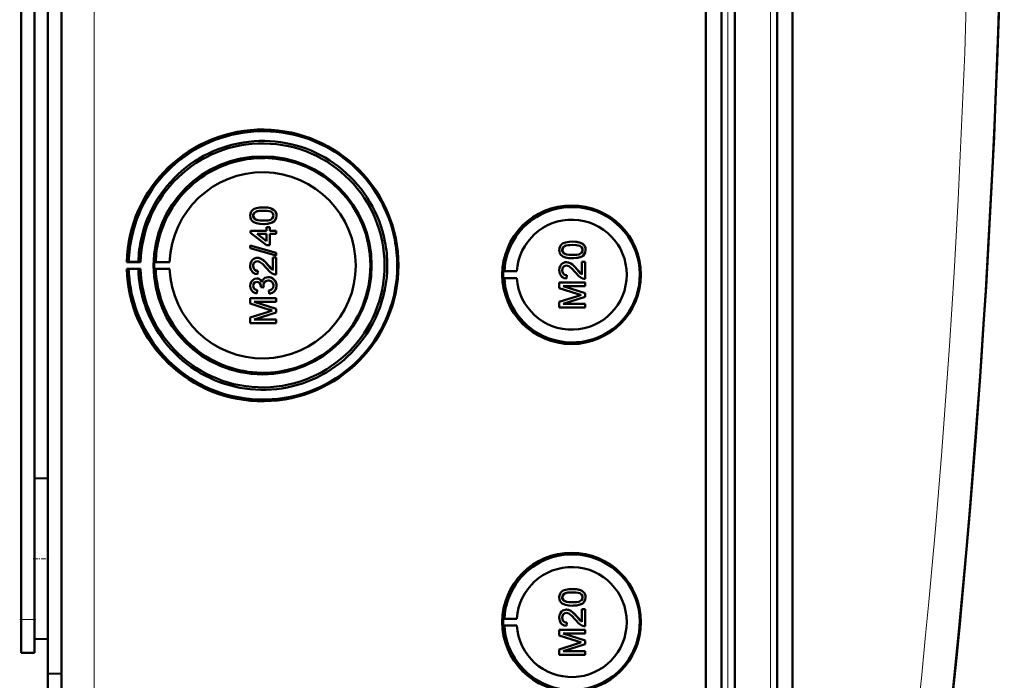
# Model space of a CAD drawing. Extents: x -1438 to 1837, y -1701 to 699.
# Tile 17 of 90: x 462 to 608, y -1413 to -1315. Entities that reach past the tile are written whole.
import ezdxf

# ---------------------------------------------------------------- set-up
doc = ezdxf.new("R2010")
doc.units = 0
doc.linetypes.add('DASHDOT', pattern=[18.5, 12, -3, 0.5, -3])

msp = doc.modelspace()

# ---------------------------------------------------------------- linework, layer by layer
at = {"color": 7, "lineweight": 50}
for p, q in [((467.79, -1439.41), (467.79, -1091.91)), ((563.49, -1439.68), (563.49, -1091.64)), ((565.79, -1091.63), (565.79, -1439.69)), ((567.79, -1091.63), (567.79, -1439.69)), ((574.04, -1439.69), (574.04, -1091.63)), ((576.33, -1439.66), (576.33, -1091.65)), ((567.79, -1106.62), (567.79, -1419.42)), ((463.79, -1388.85), (463.79, -1142.47)), ((465.79, -1266.59), (465.79, -1412.34)), ((461.79, -1404.26), (461.79, -1274.26)), ((497.77, -1343.06), (497.78, -1343.06)), ((496.26, -1344.3), (496.27, -1344.3)), ((496.53, -1344.81), (496.53, -1344.81)), ((499.72, -1344.29), (499.73, -1344.29)), ((497.77, -1345.53), (497.78, -1345.53)), ((498.24, -1346.02), (498.73, -1346.02)), ((498.24, -1346.52), (498.24, -1346.02)), ((498.73, -1346.02), (498.73, -1346.52)), ((498.73, -1346.02), (498.74, -1346.02)), ((498.74, -1346.02), (498.74, -1346.52)), ((499.35, -1345.15), (499.36, -1345.15)), ((495.87, -1346.52), (498.24, -1346.52)), ((495.87, -1346.86), (495.87, -1346.52)), ((498.24, -1348.69), (495.87, -1346.86)), ((496.85, -1347.01), (498.24, -1348.08)), ((498.24, -1347.01), (496.85, -1347.01)), ((496.86, -1347.01), (498.25, -1348.08)), ((498.24, -1348.08), (498.24, -1347.01)), ((498.73, -1346.52), (499.67, -1346.52)), ((498.73, -1347.01), (498.73, -1348.69)), ((499.67, -1347.01), (498.73, -1347.01)), ((498.74, -1347.01), (498.74, -1348.69)), ((499.67, -1346.52), (499.67, -1347.01)), ((499.67, -1346.52), (499.68, -1346.52)), ((499.67, -1347.01), (499.68, -1347.01)), ((499.68, -1346.52), (499.68, -1347.01)), ((495.82, -1348.73), (499.67, -1349.81)), ((495.82, -1349.13), (495.82, -1348.73)), ((495.82, -1348.73), (495.83, -1348.73)), ((499.67, -1350.22), (495.82, -1349.13)), ((495.83, -1348.73), (499.68, -1349.81)), ((498.73, -1348.69), (498.24, -1348.69)), ((498.73, -1348.69), (498.74, -1348.69)), ((542.15, -1349.39), (542.16, -1349.39)), ((543.66, -1348.15), (543.67, -1348.15)), ((545.61, -1349.38), (545.62, -1349.38)), ((496.88, -1350.57), (496.89, -1350.57)), ((499.18, -1352.4), (499.18, -1350.52)), ((499.18, -1350.52), (499.67, -1350.52)), ((499.67, -1349.81), (499.67, -1350.22)), ((499.67, -1349.81), (499.68, -1349.81)), ((499.67, -1350.22), (499.68, -1350.22)), ((499.67, -1350.52), (499.67, -1353.04)), ((499.67, -1350.52), (499.68, -1350.52)), ((499.68, -1349.81), (499.68, -1350.22)), ((499.68, -1350.52), (499.68, -1353.04)), ((542.42, -1349.9), (542.43, -1349.9)), ((543.66, -1350.62), (543.67, -1350.62)), ((545.24, -1350.25), (545.25, -1350.25)), ((477.79, -1351.13), (477.49, -1351.18)), ((477.49, -1351.18), (479.55, -1351.18)), ((477.49, -1352.18), (477.79, -1352.22)), ((479.55, -1352.18), (477.49, -1352.18)), ((479.21, -1351.15), (477.79, -1351.13)), ((477.79, -1352.22), (479.21, -1352.2)), ((479.55, -1351.18), (479.21, -1351.15)), ((479.21, -1352.2), (479.55, -1352.18)), ((481.79, -1351.15), (481.58, -1351.18)), ((481.58, -1351.18), (483.86, -1351.18)), ((481.79, -1352.21), (481.58, -1352.18)), ((481.58, -1352.18), (483.86, -1352.18)), ((483.86, -1351.18), (481.79, -1351.15)), ((483.86, -1352.18), (481.79, -1352.21)), ((496.26, -1351.76), (496.27, -1351.76)), ((498.46, -1351.64), (498.47, -1351.64)), ((498.47, -1351.64), (499.18, -1352.4)), ((542.77, -1351.21), (542.78, -1351.21)), ((544.35, -1352.28), (544.36, -1352.28)), ((544.36, -1352.28), (545.07, -1353.04)), ((545.07, -1351.16), (545.56, -1351.16)), ((545.07, -1353.05), (545.07, -1351.16)), ((545.56, -1351.16), (545.56, -1353.68)), ((545.56, -1351.16), (545.57, -1351.16)), ((545.57, -1351.16), (545.57, -1353.68)), ((496.8, -1353.63), (496.8, -1353.63)), ((496.95, -1352.49), (496.9, -1352.99)), ((496.9, -1352.99), (496.91, -1352.99)), ((496.96, -1352.49), (496.91, -1352.99)), ((496.95, -1352.49), (496.96, -1352.49)), ((498.51, -1353.43), (498.52, -1353.43)), ((499.67, -1353.04), (499.68, -1353.04)), ((533.37, -1352.56), (533.56, -1352.54)), ((533.37, -1352.56), (535.41, -1352.56)), ((533.37, -1353.56), (533.56, -1353.59)), ((533.37, -1353.56), (535.41, -1353.56)), ((533.56, -1352.54), (535.41, -1352.56)), ((533.56, -1353.59), (535.41, -1353.56)), ((542.15, -1352.41), (542.16, -1352.41)), ((542.85, -1353.14), (542.8, -1353.63)), ((542.85, -1353.14), (542.8, -1353.63)), ((542.8, -1353.63), (542.8, -1353.63)), ((542.85, -1353.14), (542.85, -1353.14)), ((545.56, -1353.68), (545.57, -1353.68)), ((496.26, -1354.71), (496.27, -1354.71)), ((497.4, -1354.92), (497.4, -1354.84)), ((497.84, -1354.97), (497.4, -1354.92)), ((497.79, -1354.65), (497.8, -1354.65)), ((497.84, -1354.97), (497.85, -1354.97)), ((499.72, -1354.7), (499.73, -1354.7)), ((541.71, -1354.22), (545.56, -1354.22)), ((541.71, -1355.04), (541.71, -1354.22)), ((544.37, -1355.89), (541.71, -1355.04)), ((542.3, -1354.77), (545.56, -1355.8)), ((545.56, -1354.77), (542.3, -1354.77)), ((542.31, -1354.77), (545.57, -1355.8)), ((545.56, -1354.22), (545.56, -1354.77)), ((545.56, -1354.22), (545.57, -1354.22)), ((545.56, -1354.77), (545.57, -1354.77)), ((545.57, -1354.22), (545.57, -1354.77)), ((495.82, -1356.54), (499.67, -1356.54)), ((495.82, -1357.35), (495.82, -1356.54)), ((496.86, -1355.36), (496.81, -1355.85)), ((496.85, -1355.36), (496.81, -1355.85)), ((496.81, -1355.85), (496.81, -1355.85)), ((496.85, -1355.36), (496.86, -1355.36)), ((498.63, -1355.9), (498.58, -1355.41)), ((498.63, -1355.9), (498.64, -1355.9)), ((499.67, -1356.54), (499.67, -1357.09)), ((499.67, -1356.54), (499.68, -1356.54)), ((499.68, -1356.54), (499.68, -1357.09)), ((541.71, -1357.11), (544.41, -1356.25)), ((545.56, -1356.36), (542.3, -1357.39)), ((545.57, -1356.36), (542.31, -1357.39)), ((545.56, -1355.8), (545.56, -1356.36)), ((545.56, -1355.8), (545.57, -1355.8)), ((545.56, -1356.36), (545.57, -1356.36)), ((545.57, -1355.8), (545.57, -1356.36)), ((498.47, -1358.21), (495.82, -1357.35)), ((496.41, -1357.09), (499.67, -1358.11)), ((499.67, -1357.09), (496.41, -1357.09)), ((496.42, -1357.09), (499.68, -1358.11)), ((499.67, -1357.09), (499.68, -1357.09)), ((499.67, -1358.11), (499.67, -1358.68)), ((499.67, -1358.11), (499.68, -1358.11)), ((499.68, -1358.11), (499.68, -1358.68)), ((541.71, -1357.93), (541.71, -1357.11)), ((545.56, -1357.93), (541.71, -1357.93)), ((542.3, -1357.39), (545.56, -1357.39)), ((545.56, -1357.39), (545.56, -1357.93)), ((545.56, -1357.39), (545.57, -1357.39)), ((545.56, -1357.93), (545.57, -1357.93)), ((545.57, -1357.39), (545.57, -1357.93)), ((495.82, -1359.43), (498.52, -1358.57)), ((495.82, -1360.25), (495.82, -1359.43)), ((499.67, -1358.68), (496.41, -1359.7)), ((499.68, -1358.68), (496.42, -1359.7)), ((499.67, -1358.68), (499.68, -1358.68)), ((499.67, -1360.25), (495.82, -1360.25)), ((496.41, -1359.7), (499.67, -1359.7)), ((499.67, -1359.7), (499.67, -1360.25)), ((499.67, -1359.7), (499.68, -1359.7)), ((499.67, -1360.25), (499.68, -1360.25)), ((499.68, -1359.7), (499.68, -1360.25)), ((463.79, -1383.36), (465.79, -1383.31)), ((463.79, -1383.36), (465.79, -1383.31)), ((463.79, -1395.26), (463.79, -1383.36)), ((463.79, -1407.16), (463.79, -1395.26)), ((543.66, -1399.76), (543.67, -1399.76)), ((463.79, -1404.26), (463.79, -1401.67)), ((542.15, -1401), (542.16, -1401)), ((542.42, -1401.51), (542.43, -1401.51)), ((545.24, -1401.85), (545.25, -1401.85)), ((545.61, -1400.99), (545.62, -1400.99)), ((542.77, -1402.82), (542.78, -1402.82)), ((543.66, -1402.23), (543.67, -1402.23)), ((545.07, -1402.77), (545.56, -1402.77)), ((545.07, -1404.65), (545.07, -1402.77)), ((545.56, -1402.77), (545.56, -1405.29)), ((545.56, -1402.77), (545.57, -1402.77)), ((545.57, -1402.77), (545.57, -1405.29)), ((461.79, -1409.26), (461.79, -1404.26)), ((463.79, -1409.26), (463.79, -1404.26)), ((533.37, -1404.17), (533.56, -1404.14)), ((533.37, -1404.17), (535.41, -1404.17)), ((533.56, -1404.14), (535.41, -1404.17)), ((542.15, -1404.02), (542.16, -1404.02)), ((542.85, -1404.75), (542.8, -1405.24)), ((542.85, -1404.75), (542.8, -1405.24)), ((542.85, -1404.75), (542.85, -1404.75)), ((544.35, -1403.89), (544.36, -1403.89)), ((544.36, -1403.89), (545.07, -1404.65)), ((533.37, -1405.17), (533.56, -1405.2)), ((533.37, -1405.17), (535.41, -1405.17)), ((533.56, -1405.2), (535.41, -1405.17)), ((541.71, -1405.83), (545.56, -1405.83)), ((541.71, -1406.64), (541.71, -1405.83)), ((542.3, -1406.38), (545.56, -1407.4)), ((545.56, -1406.38), (542.3, -1406.38)), ((542.31, -1406.38), (545.57, -1407.4)), ((542.8, -1405.24), (542.8, -1405.24)), ((545.56, -1405.29), (545.57, -1405.29)), ((545.56, -1405.83), (545.56, -1406.38)), ((545.56, -1405.83), (545.57, -1405.83)), ((545.56, -1406.38), (545.57, -1406.38)), ((545.57, -1405.83), (545.57, -1406.38)), ((463.79, -1407.16), (465.79, -1407.21)), ((544.37, -1407.5), (541.71, -1406.64)), ((541.71, -1408.72), (544.41, -1407.86)), ((545.56, -1407.4), (545.56, -1407.97)), ((545.56, -1407.4), (545.57, -1407.4)), ((545.57, -1407.4), (545.57, -1407.97)), ((461.79, -1409.26), (463.79, -1409.26)), ((541.71, -1409.54), (541.71, -1408.72)), ((545.56, -1407.97), (542.3, -1408.99)), ((542.3, -1408.99), (545.56, -1408.99)), ((545.57, -1407.97), (542.31, -1408.99)), ((545.56, -1407.97), (545.57, -1407.97)), ((545.56, -1408.99), (545.56, -1409.54)), ((545.56, -1408.99), (545.57, -1408.99)), ((545.57, -1408.99), (545.57, -1409.54)), ((545.56, -1409.54), (541.71, -1409.54)), ((545.56, -1409.54), (545.57, -1409.54)), ((465.79, -1412.34), (467.79, -1412.32)), ((465.79, -1437.62), (465.79, -1412.34))]:
    msp.add_line(p, q, dxfattribs=at)
at = {"color": 7, "lineweight": 18}
for p, q in [((472.66, -1439.41), (472.66, -1091.91)), ((566.76, -1091.63), (566.76, -1439.69)), ((573.07, -1439.69), (573.07, -1091.63)), ((461.79, -1404.26), (463.79, -1404.26))]:
    msp.add_line(p, q, dxfattribs=at)
at = {"color": 7, "linetype": 'DASHDOT', "lineweight": 18, "ltscale": 0.060001}
for p, q in [((463.59, -1395.26), (465.99, -1395.26)), ((461.59, -1404.26), (463.99, -1404.26))]:
    msp.add_line(p, q, dxfattribs=at)
at = {"color": 7, "lineweight": 50}
for points in [[(495.82, -1344.29), (495.84, -1344.03), (495.92, -1343.78), (496.07, -1343.56), (496.27, -1343.39), (496.42, -1343.3), (496.75, -1343.18), (497.26, -1343.08), (497.77, -1343.06)], [(497.77, -1343.55), (497.4, -1343.56), (497.08, -1343.59), (496.8, -1343.65), (496.67, -1343.7), (496.41, -1343.9), (496.28, -1344.15), (496.26, -1344.3)], [(497.78, -1343.55), (497.21, -1343.58), (496.84, -1343.64), (496.66, -1343.71), (496.5, -1343.81), (496.38, -1343.95), (496.28, -1344.21), (496.27, -1344.3)], [(497.77, -1343.06), (498.29, -1343.08), (498.81, -1343.18), (499.05, -1343.27), (499.28, -1343.4), (499.48, -1343.57), (499.62, -1343.79), (499.7, -1344.05), (499.72, -1344.29)], [(499.27, -1344.29), (499.25, -1344.11), (499.11, -1343.88), (498.86, -1343.69), (498.64, -1343.63), (498.33, -1343.58), (497.77, -1343.55)], [(497.78, -1343.06), (498.27, -1343.08), (498.45, -1343.1), (498.95, -1343.22), (499.3, -1343.4), (499.55, -1343.65), (499.69, -1343.99), (499.73, -1344.29)], [(497.77, -1345.53), (497.25, -1345.5), (496.73, -1345.41), (496.37, -1345.26), (496.26, -1345.19), (496.06, -1345.02), (495.92, -1344.8), (495.84, -1344.54), (495.82, -1344.29)], [(496.26, -1344.3), (496.27, -1344.42), (496.36, -1344.64), (496.53, -1344.81)], [(496.27, -1344.3), (496.29, -1344.48), (496.44, -1344.73), (496.53, -1344.81)], [(496.53, -1344.81), (496.93, -1344.96), (497.27, -1345.01), (497.78, -1345.03)], [(496.53, -1344.81), (496.87, -1344.95), (497.25, -1345.01), (497.77, -1345.03)], [(497.77, -1345.03), (498.43, -1345), (498.7, -1344.95), (498.83, -1344.9), (499.1, -1344.72), (499.25, -1344.48), (499.27, -1344.29)], [(499.72, -1344.29), (499.66, -1344.68), (499.54, -1344.94), (499.35, -1345.15)], [(499.73, -1344.29), (499.67, -1344.68), (499.49, -1345.02), (499.36, -1345.15)], [(499.35, -1345.15), (499.06, -1345.32), (498.59, -1345.46), (497.93, -1345.53), (497.77, -1345.53)], [(499.36, -1345.15), (498.93, -1345.37), (498.44, -1345.49), (497.78, -1345.53)], [(541.71, -1349.38), (541.73, -1349.12), (541.82, -1348.87), (541.96, -1348.65), (542.16, -1348.48), (542.31, -1348.39), (542.64, -1348.27), (543.16, -1348.17), (543.66, -1348.15)], [(543.66, -1350.62), (543.14, -1350.6), (542.62, -1350.5), (542.26, -1350.35), (542.15, -1350.28), (541.95, -1350.11), (541.81, -1349.89), (541.73, -1349.63), (541.71, -1349.38)], [(543.66, -1348.64), (543.29, -1348.65), (542.97, -1348.68), (542.69, -1348.74), (542.56, -1348.79), (542.3, -1348.99), (542.17, -1349.24), (542.15, -1349.39)], [(542.15, -1349.39), (542.16, -1349.51), (542.25, -1349.73), (542.42, -1349.9)], [(543.67, -1348.64), (543.1, -1348.67), (542.73, -1348.73), (542.56, -1348.8), (542.4, -1348.9), (542.27, -1349.04), (542.17, -1349.3), (542.16, -1349.39)], [(542.16, -1349.39), (542.19, -1349.57), (542.34, -1349.82), (542.43, -1349.9)], [(543.66, -1348.15), (544.18, -1348.17), (544.7, -1348.27), (544.94, -1348.36), (545.17, -1348.49), (545.37, -1348.66), (545.51, -1348.88), (545.59, -1349.14), (545.61, -1349.38)], [(545.17, -1349.38), (545.14, -1349.2), (545, -1348.97), (544.75, -1348.79), (544.54, -1348.72), (544.22, -1348.67), (543.66, -1348.64)], [(543.66, -1350.13), (544.32, -1350.09), (544.59, -1350.04), (544.72, -1349.99), (544.99, -1349.81), (545.14, -1349.57), (545.17, -1349.38)], [(543.67, -1348.15), (544.17, -1348.17), (544.34, -1348.19), (544.84, -1348.31), (545.19, -1348.49), (545.44, -1348.74), (545.58, -1349.08), (545.62, -1349.38)], [(545.61, -1349.38), (545.56, -1349.77), (545.43, -1350.03), (545.24, -1350.25)], [(545.62, -1349.38), (545.56, -1349.77), (545.38, -1350.11), (545.25, -1350.25)], [(495.82, -1351.75), (495.86, -1351.4), (495.99, -1351.06), (496.16, -1350.85), (496.37, -1350.69), (496.71, -1350.58), (496.88, -1350.57)], [(496.88, -1350.57), (497.08, -1350.58), (497.45, -1350.71), (497.78, -1350.93), (498.07, -1351.2), (498.46, -1351.64)], [(496.89, -1350.57), (497.18, -1350.6), (497.52, -1350.74), (497.78, -1350.92), (498.19, -1351.31), (498.47, -1351.64)], [(542.42, -1349.9), (542.76, -1350.04), (543.14, -1350.1), (543.66, -1350.13)], [(542.43, -1349.9), (542.82, -1350.05), (543.16, -1350.1), (543.67, -1350.13)], [(545.24, -1350.25), (544.95, -1350.41), (544.48, -1350.55), (543.82, -1350.62), (543.66, -1350.62)], [(545.25, -1350.25), (544.82, -1350.46), (544.33, -1350.58), (543.67, -1350.62)], [(496.9, -1352.99), (496.54, -1352.91), (496.22, -1352.74), (496.09, -1352.61), (495.9, -1352.29), (495.83, -1351.93), (495.82, -1351.75)], [(496.89, -1351.06), (496.68, -1351.09), (496.5, -1351.2), (496.36, -1351.36), (496.28, -1351.56), (496.26, -1351.76)], [(496.26, -1351.76), (496.32, -1352.1), (496.44, -1352.29), (496.63, -1352.42), (496.85, -1352.49), (496.95, -1352.49)], [(496.89, -1351.06), (496.69, -1351.09), (496.54, -1351.17), (496.41, -1351.31), (496.32, -1351.46), (496.27, -1351.76)], [(496.27, -1351.76), (496.29, -1351.98), (496.36, -1352.15), (496.53, -1352.36), (496.77, -1352.47), (496.96, -1352.49)], [(498.23, -1352.1), (497.64, -1351.46), (497.51, -1351.34), (497.22, -1351.14), (496.89, -1351.06)], [(499.33, -1352.98), (499.06, -1352.87), (498.71, -1352.62), (498.23, -1352.1)], [(498.46, -1351.64), (498.87, -1352.12), (499.18, -1352.4)], [(541.71, -1352.4), (541.75, -1352.04), (541.88, -1351.71), (542.05, -1351.5), (542.26, -1351.34), (542.6, -1351.22), (542.77, -1351.21)], [(542.78, -1351.71), (542.57, -1351.74), (542.39, -1351.85), (542.25, -1352.01), (542.18, -1352.2), (542.15, -1352.41)], [(542.79, -1351.71), (542.58, -1351.74), (542.43, -1351.82), (542.3, -1351.95), (542.21, -1352.1), (542.16, -1352.41)], [(542.77, -1351.21), (542.97, -1351.23), (543.34, -1351.35), (543.67, -1351.57), (543.96, -1351.84), (544.35, -1352.28)], [(542.78, -1351.21), (543.07, -1351.25), (543.41, -1351.38), (543.67, -1351.56), (544.08, -1351.96), (544.36, -1352.28)], [(544.12, -1352.74), (543.53, -1352.1), (543.4, -1351.98), (543.11, -1351.79), (542.78, -1351.71)], [(544.35, -1352.28), (544.76, -1352.76), (545.07, -1353.05)], [(495.82, -1354.72), (495.86, -1354.4), (495.98, -1354.1), (496.2, -1353.85), (496.48, -1353.68), (496.8, -1353.63)], [(496.8, -1353.63), (497, -1353.65), (497.18, -1353.72), (497.34, -1353.83), (497.47, -1353.98), (497.56, -1354.14)], [(496.8, -1353.63), (496.99, -1353.65), (497.18, -1353.72), (497.34, -1353.84), (497.52, -1354.07), (497.56, -1354.15)], [(497.56, -1354.15), (497.65, -1353.91), (497.8, -1353.7), (498.01, -1353.54), (498.26, -1353.46), (498.51, -1353.43)], [(498.51, -1353.43), (498.71, -1353.45), (499.08, -1353.57), (499.39, -1353.81), (499.6, -1354.14), (499.71, -1354.52), (499.72, -1354.7)], [(498.52, -1353.43), (498.91, -1353.49), (499.14, -1353.6), (499.34, -1353.76), (499.51, -1353.95), (499.68, -1354.31), (499.73, -1354.7)], [(542.8, -1353.63), (542.44, -1353.56), (542.11, -1353.38), (541.98, -1353.25), (541.8, -1352.93), (541.72, -1352.57), (541.71, -1352.4)], [(542.15, -1352.41), (542.21, -1352.74), (542.34, -1352.94), (542.52, -1353.07), (542.74, -1353.13), (542.85, -1353.14)], [(542.16, -1352.41), (542.19, -1352.63), (542.25, -1352.8), (542.42, -1353.01), (542.66, -1353.12), (542.85, -1353.14)], [(545.22, -1353.63), (544.96, -1353.51), (544.6, -1353.27), (544.12, -1352.74)], [(496.81, -1355.85), (496.49, -1355.76), (496.21, -1355.59), (495.99, -1355.35), (495.86, -1355.05), (495.82, -1354.72)], [(496.81, -1354.12), (496.64, -1354.15), (496.48, -1354.23), (496.31, -1354.45), (496.26, -1354.71)], [(496.26, -1354.71), (496.29, -1354.9), (496.43, -1355.15), (496.58, -1355.27), (496.85, -1355.36)], [(496.82, -1354.12), (496.65, -1354.15), (496.43, -1354.28), (496.3, -1354.49), (496.27, -1354.71)], [(496.27, -1354.71), (496.29, -1354.9), (496.37, -1355.07), (496.49, -1355.21), (496.65, -1355.3), (496.86, -1355.36)], [(497.4, -1354.84), (497.38, -1354.64), (497.26, -1354.35), (497.11, -1354.2), (497.02, -1354.15), (496.81, -1354.12)], [(498.51, -1353.93), (498.28, -1353.96), (498.08, -1354.06), (497.99, -1354.13), (497.86, -1354.32), (497.8, -1354.54), (497.79, -1354.65)], [(498.51, -1353.93), (498.28, -1353.96), (498.11, -1354.04), (497.92, -1354.23), (497.81, -1354.51), (497.8, -1354.65)], [(499.27, -1354.68), (499.27, -1354.56), (499.2, -1354.33), (499.06, -1354.13), (498.86, -1354), (498.62, -1353.93), (498.51, -1353.93)], [(498.58, -1355.41), (498.8, -1355.35), (498.99, -1355.25), (499.21, -1355), (499.27, -1354.68)], [(499.72, -1354.7), (499.67, -1355.06), (499.53, -1355.38), (499.29, -1355.65), (499.14, -1355.75), (498.8, -1355.87), (498.63, -1355.9)], [(499.73, -1354.7), (499.68, -1355.05), (499.6, -1355.28), (499.45, -1355.49), (499.18, -1355.72), (498.84, -1355.87), (498.64, -1355.9)], [(541.71, -1400.99), (541.73, -1400.73), (541.82, -1400.48), (541.96, -1400.26), (542.16, -1400.08), (542.31, -1400), (542.64, -1399.87), (543.16, -1399.78), (543.66, -1399.76)], [(543.66, -1400.25), (543.29, -1400.26), (542.97, -1400.29), (542.69, -1400.35), (542.56, -1400.4), (542.3, -1400.59), (542.17, -1400.85), (542.15, -1401)], [(543.67, -1400.25), (543.1, -1400.28), (542.73, -1400.34), (542.56, -1400.4), (542.4, -1400.51), (542.27, -1400.65), (542.17, -1400.91), (542.16, -1401)], [(543.66, -1399.76), (544.18, -1399.78), (544.7, -1399.88), (544.94, -1399.96), (545.17, -1400.09), (545.37, -1400.27), (545.51, -1400.49), (545.59, -1400.74), (545.61, -1400.99)], [(545.17, -1400.99), (545.14, -1400.81), (545, -1400.57), (544.75, -1400.39), (544.54, -1400.33), (544.22, -1400.28), (543.66, -1400.25)], [(543.67, -1399.76), (544.17, -1399.78), (544.34, -1399.8), (544.84, -1399.92), (545.19, -1400.1), (545.44, -1400.35), (545.58, -1400.68), (545.62, -1400.99)], [(543.66, -1402.23), (543.14, -1402.2), (542.62, -1402.11), (542.26, -1401.96), (542.15, -1401.89), (541.95, -1401.72), (541.81, -1401.49), (541.73, -1401.24), (541.71, -1400.99)], [(542.15, -1401), (542.16, -1401.12), (542.25, -1401.34), (542.42, -1401.51)], [(542.16, -1401), (542.19, -1401.18), (542.34, -1401.43), (542.43, -1401.51)], [(542.42, -1401.51), (542.76, -1401.65), (543.14, -1401.71), (543.66, -1401.73)], [(542.43, -1401.51), (542.82, -1401.66), (543.16, -1401.71), (543.67, -1401.73)], [(543.66, -1401.73), (544.32, -1401.7), (544.59, -1401.64), (544.72, -1401.6), (544.99, -1401.42), (545.14, -1401.18), (545.17, -1400.99)], [(545.24, -1401.85), (544.95, -1402.02), (544.48, -1402.16), (543.82, -1402.22), (543.66, -1402.23)], [(545.25, -1401.85), (544.82, -1402.07), (544.33, -1402.18), (543.67, -1402.23)], [(545.61, -1400.99), (545.56, -1401.37), (545.43, -1401.64), (545.24, -1401.85)], [(545.62, -1400.99), (545.56, -1401.37), (545.38, -1401.72), (545.25, -1401.85)], [(541.71, -1404), (541.75, -1403.65), (541.88, -1403.32), (542.05, -1403.11), (542.26, -1402.94), (542.6, -1402.83), (542.77, -1402.82)], [(542.78, -1403.31), (542.57, -1403.35), (542.39, -1403.45), (542.25, -1403.62), (542.18, -1403.81), (542.15, -1404.02)], [(542.79, -1403.31), (542.58, -1403.35), (542.43, -1403.43), (542.3, -1403.56), (542.21, -1403.71), (542.16, -1404.02)], [(542.77, -1402.82), (542.97, -1402.84), (543.34, -1402.96), (543.67, -1403.18), (543.96, -1403.45), (544.35, -1403.89)], [(542.78, -1402.82), (543.07, -1402.85), (543.41, -1402.99), (543.67, -1403.17), (544.08, -1403.57), (544.36, -1403.89)], [(544.12, -1404.35), (543.53, -1403.71), (543.4, -1403.59), (543.11, -1403.4), (542.78, -1403.31)], [(542.8, -1405.24), (542.44, -1405.16), (542.11, -1404.99), (541.98, -1404.86), (541.8, -1404.54), (541.72, -1404.18), (541.71, -1404)], [(542.15, -1404.02), (542.21, -1404.35), (542.34, -1404.54), (542.52, -1404.68), (542.74, -1404.74), (542.85, -1404.75)], [(542.16, -1404.02), (542.19, -1404.24), (542.25, -1404.41), (542.42, -1404.61), (542.66, -1404.72), (542.85, -1404.75)], [(545.22, -1405.24), (544.96, -1405.12), (544.6, -1404.87), (544.12, -1404.35)], [(544.35, -1403.89), (544.76, -1404.37), (545.07, -1404.65)]]:
    msp.add_lwpolyline(points, dxfattribs=at)
for centre, radius, start, end in [((-858.99, -1265.66), 1466.77, 351.97557, 8.02443), ((-858.98, -1265.66), 1466.77, 353.02402, 6.97598), ((497.72, -1351.67), 19.93, 50.1361, 128.2004), ((497.69, -1351.67), 18.48, 89.1424, 128.1635), ((497.69, -1351.66), 18.48, 50.1161, 89.1447), ((497.73, -1351.68), 19.95, 128.2036, 167.2203), ((497.73, -1351.67), 15.94, 88.9947, 127.951), ((497.72, -1351.67), 15.95, 359.9892, 88.9827), ((497.7, -1351.68), 18.49, 128.1643, 167.1689), ((497.68, -1351.68), 18.49, 11.116, 50.1205), ((497.71, -1351.68), 19.95, 11.1205, 50.1356), ((497.73, -1351.68), 15.95, 127.9515, 166.8926), ((543.61, -1353.06), 10.06, 44.2296, 121.6614), ((543.61, -1353.06), 10.07, 121.6654, 176.9908), ((543.6, -1353.06), 10.07, 326.8449, 44.2344), ((497.67, -1351.68), 13.82, 182.051, 0.0219), ((497.72, -1351.68), 19.94, 276.3924, 0.0094), ((497.72, -1351.68), 15.95, 315.4977, 0.0019), ((497.68, -1351.68), 18.49, 315.426, 0.0019), ((499.64, -1352.06), 0.972, 251.2031, 271.7229), ((543.61, -1353.07), 10.06, 183.0071, 249.4136), ((545.53, -1352.71), 0.972, 251.2031, 271.7229), ((499.03, -1354.6), 1.24, 182.0275, 197.0123), ((499.03, -1354.6), 1.24, 181.9991, 197.0331), ((552.98, -1329.14), 28.1, 252.1439, 253.4495), ((554.08, -1386.69), 31.94, 106.5638, 107.6251), ((497.73, -1351.68), 19.94, 198.3281, 237.347), ((497.7, -1351.68), 18.49, 198.3768, 237.3843), ((497.73, -1351.68), 15.95, 198.6388, 237.5823), ((507.09, -1331.46), 28.1, 252.1439, 253.4495), ((508.19, -1389.01), 31.94, 106.5638, 107.6251), ((543.61, -1353.07), 10.06, 249.4231, 326.8509), ((497.73, -1351.69), 15.94, 276.5435, 315.4973), ((497.73, -1351.69), 15.94, 237.5832, 276.5411), ((497.69, -1351.69), 18.48, 276.4067, 315.4286), ((497.69, -1351.69), 18.48, 237.382, 276.4107), ((497.72, -1351.69), 19.93, 237.3481, 276.3815), ((543.61, -1404.67), 10.06, 44.2296, 121.6614), ((543.61, -1404.67), 10.07, 121.6654, 176.9908), ((543.6, -1404.67), 10.07, 326.8449, 44.2344), ((543.61, -1404.67), 10.06, 183.0071, 249.4136), ((545.53, -1404.32), 0.972, 251.2031, 271.7229), ((552.98, -1380.75), 28.1, 252.1439, 253.4495), ((554.08, -1438.29), 31.94, 106.5638, 107.6251), ((543.61, -1404.68), 10.06, 249.4231, 326.8509)]:
    msp.add_arc(centre, radius, start, end, dxfattribs=at)
at = {"color": 7, "lineweight": 18}
msp.add_arc((-858.89, -1265.66), 1461.81, 353.16554, 6.83446, dxfattribs=at)
at = {"color": 7, "lineweight": 50}
for centre, major_axis, start_param, end_param in [((497.65, -1351.68), (0, 20.18), 1.595577, 7.829201), ((497.65, -1351.68), (0, 18.12), 1.598396, 7.826382), ((497.65, -1351.68), (0, 16.2), 1.570796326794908, 7.853981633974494), ((497.67, -1351.68), (0, 13.83), 4.712389, 7.817815), ((543.54, -1353.06), (0, 10.3), 4.712389, 10.995574), ((543.56, -1353.06), (0, -8.17), 4.773641, 10.934322), ((497.72, -1351.68), (0, 19.95), 1.347646, 1.543386), ((497.68, -1351.68), (0, 18.48), 1.346623, 1.542431), ((497.72, -1351.68), (0, 19.94), 4.712389, 4.906582), ((497.73, -1351.68), (0, 15.95), 1.341927, 1.537397), ((497.68, -1351.68), (0, 18.5), 4.712389, 4.9064), ((497.72, -1351.68), (0, 19.95), 1.598207, 1.890813), ((497.68, -1351.68), (0, 18.48), 1.599161, 1.891848), ((497.68, -1351.68), (0, 16.12), 1.539765, 1.601828), ((497.73, -1351.68), (0, 15.95), 1.604196, 1.896234), ((543.57, -1353.06), (0, 10.21), 1.521815, 1.619778), ((543.54, -1404.67), (0, 10.3), 4.712389, 10.995574), ((543.56, -1404.67), (0, -8.17), 4.773641, 10.934322), ((543.57, -1404.67), (0, 10.21), 1.521815, 1.619778)]:
    msp.add_ellipse(centre, major_axis=major_axis, ratio=0.999657, start_param=start_param, end_param=end_param, dxfattribs=at)

doc.saveas('drawing.dxf')
